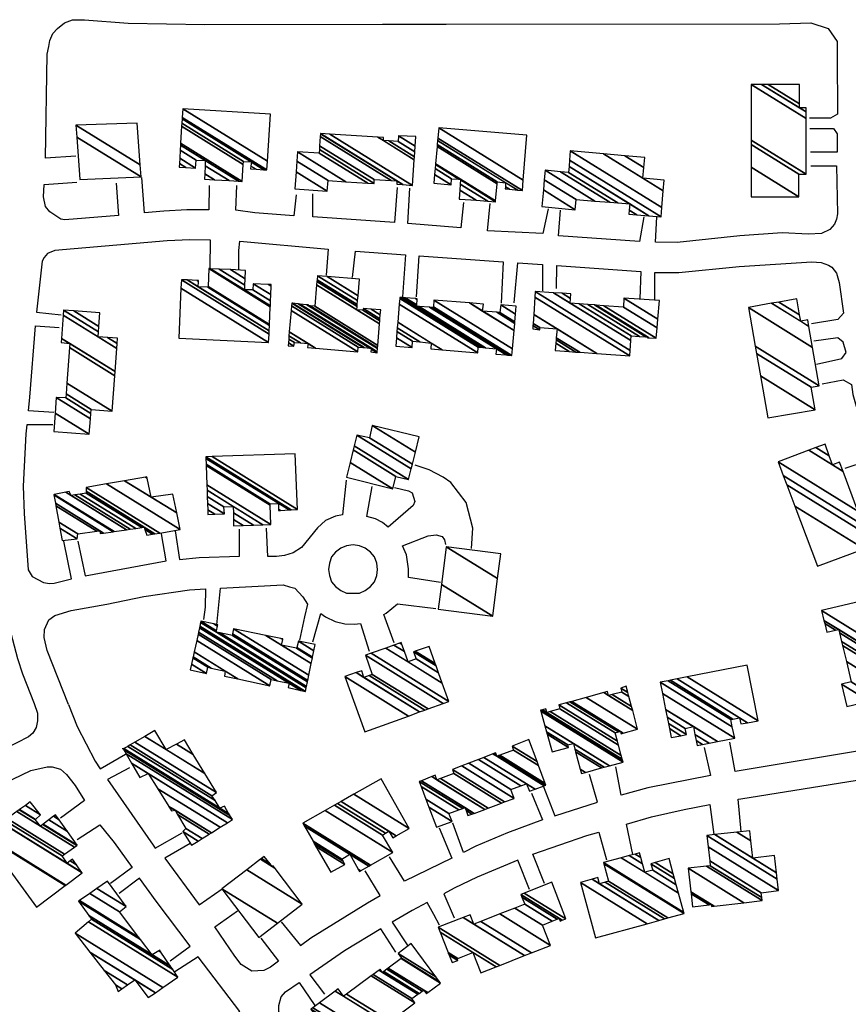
# Model space of a CAD drawing. Extents: x -0.5 to 41.9, y -0.5 to 29.8.
# Tile 31 of 128: x 7.054 to 7.474, y 3.699 to 4.198. Entities that reach past the tile are written whole.
import ezdxf

# ---------------------------------------------------------------- set-up
doc = ezdxf.new("R2010")
doc.units = 0
doc.header["$MEASUREMENT"] = 0
doc.layers.add('11', color=2, linetype='CONTINUOUS')
doc.layers.add('21', color=5, linetype='CONTINUOUS')

msp = doc.modelspace()

# ---------------------------------------------------------------- linework, layer by layer
at = {"layer": '11'}
for p, q in [((7.1172, 3.90558), (7.14033, 3.90894)), ((7.14033, 3.90894), (7.14848, 3.90937)), ((7.14848, 3.90937), (7.14842, 3.90019)), ((7.09852, 3.90163), (7.1172, 3.90558)), ((7.08037, 3.89839), (7.09852, 3.90163)), ((7.14842, 3.90019), (7.14752, 3.8939)), ((7.06914, 3.89367), (7.07206, 3.89592)), ((7.07206, 3.89592), (7.08037, 3.89839)), ((7.0669, 3.88873), (7.06914, 3.89367)), ((7.06667, 3.88469), (7.0669, 3.88873)), ((7.06825, 3.87818), (7.06667, 3.88469)), ((7.07909, 3.85075), (7.06825, 3.87818)), ((7.07909, 3.85075), (7.08352, 3.83955)), ((7.08352, 3.83955), (7.0925, 3.82204)), ((7.09517, 3.81816), (7.10799, 3.82563)), ((7.0925, 3.82204), (7.09517, 3.81816))]:
    msp.add_line(p, q, dxfattribs=at)
for points in [[(7.06901, 4.18441), (7.06959, 4.18741), (7.07116, 4.19101), (7.07341, 4.19348), (7.077, 4.1964), (7.08105, 4.19797), (7.08711, 4.19797), (7.10934, 4.19617), (7.14819, 4.1955), (7.23825, 4.19572), (7.27044, 4.19576)], [(7.27044, 4.19576), (7.43946, 4.19595), (7.45541, 4.1964), (7.46416, 4.19348), (7.46866, 4.18696), (7.4687, 4.18015)], [(7.08284, 4.1288), (7.06735, 4.12768), (7.06825, 4.18045), (7.06901, 4.18441)], [(7.4687, 4.18015), (7.46888, 4.15013), (7.46529, 4.14811), (7.45467, 4.1481)], [(7.45496, 4.14272), (7.46686, 4.14272), (7.46866, 4.14003), (7.46866, 4.13082), (7.45518, 4.13082)], [(7.45541, 4.12386), (7.46843, 4.12386), (7.46888, 4.09961), (7.46843, 4.09691), (7.46731, 4.09422), (7.46506, 4.09152), (7.4608, 4.0895), (7.45428, 4.08928), (7.44081, 4.08995), (7.41947, 4.08838), (7.38759, 4.08501), (7.37658, 4.08523), (7.37725, 4.09803)], [(7.10328, 4.1151), (7.1044, 4.09871), (7.07723, 4.09646), (7.07521, 4.09691), (7.06959, 4.1005), (7.06735, 4.1032), (7.06645, 4.10814), (7.06667, 4.11443), (7.08329, 4.11555)], [(7.15044, 4.11398), (7.15021, 4.10163), (7.13899, 4.10163), (7.12731, 4.10095), (7.11765, 4.10005), (7.1163, 4.11802)], [(7.1944, 4.10925), (7.19333, 4.09848), (7.17357, 4.10005), (7.16391, 4.1014), (7.16436, 4.11398)], [(7.24566, 4.11286), (7.24431, 4.09511), (7.20299, 4.09803), (7.20299, 4.10971)], [(7.27934, 4.10522), (7.27799, 4.09242), (7.25105, 4.09467), (7.25217, 4.11263)], [(7.32224, 4.10208), (7.31954, 4.0895), (7.29147, 4.09085), (7.29282, 4.10477)], [(7.37074, 4.09803), (7.3685, 4.08546), (7.3274, 4.08838), (7.32852, 4.1014)], [(7.15089, 4.07221), (7.15106, 4.08616), (7.14056, 4.08636), (7.1291, 4.08591), (7.07206, 4.08097), (7.06847, 4.07939), (7.06667, 4.07737), (7.06578, 4.07558), (7.06289, 4.04965), (7.07543, 4.0484)], [(7.16548, 4.07109), (7.16548, 4.08097), (7.16593, 4.08568), (7.21062, 4.08164), (7.20973, 4.06839)], [(7.22297, 4.06727), (7.22452, 4.08064), (7.24986, 4.07882), (7.24835, 4.05739)], [(7.25554, 4.05739), (7.25686, 4.07832), (7.29946, 4.07526), (7.29843, 4.05424)], [(7.30494, 4.05447), (7.30679, 4.07473), (7.31929, 4.07384), (7.31932, 4.06053)], [(7.37636, 4.05581), (7.37636, 4.06974), (7.38848, 4.06974), (7.41903, 4.07288), (7.45585, 4.07513), (7.46057, 4.0749), (7.46439, 4.07356), (7.46596, 4.07243), (7.46843, 4.06951), (7.46978, 4.0648), (7.47192, 4.04918), (7.469, 4.04603), (7.45569, 4.04368)], [(7.3265, 4.06165), (7.32663, 4.07331), (7.36926, 4.07025), (7.36872, 4.05649)], [(7.07161, 3.99877), (7.05872, 3.99957), (7.05949, 4.00663), (7.06228, 4.04269), (7.07431, 4.04189)], [(7.45833, 4.02325), (7.47113, 4.02617), (7.47338, 4.02917), (7.4718, 4.03448), (7.4691, 4.03673), (7.45698, 4.03493)], [(7.46109, 4.01327), (7.4718, 4.01539), (7.47596, 4.01293), (7.47674, 4.00798), (7.48572, 3.97654), (7.48393, 3.97407), (7.47258, 3.97035)], [(7.07116, 3.99249), (7.05797, 3.99263), (7.05747, 3.98799), (7.05612, 3.96149), (7.05657, 3.94757), (7.05859, 3.91905), (7.06061, 3.91568), (7.06645, 3.91254), (7.06937, 3.91209), (7.07184, 3.91231), (7.08051, 3.91444), (7.07678, 3.93365)], [(7.28338, 3.92983), (7.28406, 3.94016), (7.28069, 3.95319), (7.27283, 3.96329), (7.26901, 3.96599), (7.26183, 3.9698), (7.25486, 3.97205)], [(7.2198, 3.96445), (7.21792, 3.94685), (7.21444, 3.94622), (7.20928, 3.94398), (7.20523, 3.94038), (7.19715, 3.93028), (7.19288, 3.92758), (7.18862, 3.92624), (7.18457, 3.92579), (7.18008, 3.92585), (7.17941, 3.94016)], [(7.24431, 3.96082), (7.2515, 3.95902), (7.25329, 3.95813), (7.25464, 3.95363), (7.25374, 3.95161), (7.24109, 3.94074), (7.23825, 3.94308), (7.23465, 3.94488), (7.23037, 3.94608), (7.23308, 3.96127)], [(7.13315, 3.93881), (7.13526, 3.92426), (7.14527, 3.92534), (7.16575, 3.92596), (7.16571, 3.93971)], [(7.08374, 3.93365), (7.08748, 3.91598), (7.12866, 3.92354), (7.12618, 3.93724)], [(7.26766, 3.91254), (7.2515, 3.91523), (7.2515, 3.9195), (7.25037, 3.92669), (7.24834, 3.93116), (7.26138, 3.93634), (7.26542, 3.93679), (7.26856, 3.93589), (7.26969, 3.93432), (7.2702, 3.93194)], [(7.23578, 3.91928), (7.23533, 3.92242), (7.2342, 3.92556), (7.23218, 3.92803), (7.22949, 3.93005), (7.22657, 3.93118), (7.22342, 3.93163), (7.22006, 3.93118), (7.21714, 3.93005), (7.21444, 3.92803), (7.21242, 3.92556), (7.2113, 3.92242), (7.21085, 3.91928), (7.2113, 3.91613), (7.21242, 3.91299), (7.21444, 3.91052), (7.21714, 3.9085), (7.22006, 3.90715), (7.22657, 3.90715), (7.22949, 3.9085), (7.23218, 3.91052), (7.2342, 3.91299), (7.23533, 3.91613), (7.23578, 3.91928)], [(7.15426, 3.8912), (7.15619, 3.90977), (7.18794, 3.91142), (7.1911, 3.91034), (7.19388, 3.90968), (7.19793, 3.90535), (7.20028, 3.90157), (7.19872, 3.89525), (7.19625, 3.88334)], [(7.03142, 3.90198), (7.04605, 3.90303), (7.04714, 3.89727), (7.0532, 3.87414), (7.05567, 3.86628), (7.06173, 3.85123), (7.0633, 3.84629), (7.0633, 3.84247), (7.06263, 3.8391), (7.06106, 3.83618), (7.05881, 3.83439), (7.04691, 3.82832), (7.04099, 3.82567), (7.03434, 3.83798)], [(7.24408, 3.882), (7.23891, 3.89635), (7.24004, 3.89704), (7.24588, 3.90176), (7.26529, 3.89936)], [(7.20299, 3.88245), (7.20692, 3.89686), (7.20928, 3.89525), (7.21422, 3.89278), (7.21916, 3.89165), (7.2241, 3.89143), (7.22708, 3.89181), (7.23151, 3.87773)], [(7.50504, 3.86875), (7.51537, 3.87099), (7.51896, 3.86807), (7.5239, 3.84786), (7.5239, 3.84472), (7.52255, 3.8409), (7.52098, 3.83888), (7.51537, 3.83529), (7.50593, 3.83237), (7.49021, 3.829), (7.41698, 3.81686), (7.41431, 3.83169)], [(7.40128, 3.829), (7.40454, 3.81475), (7.37276, 3.80856), (7.3593, 3.8048), (7.35659, 3.81912)], [(7.0139, 3.77869), (7.01008, 3.79464), (7.03276, 3.80429), (7.05994, 3.81732), (7.06825, 3.81912), (7.07072, 3.81912), (7.07498, 3.81799), (7.07813, 3.8153), (7.08239, 3.80968), (7.08719, 3.80206), (7.07498, 3.79307)], [(7.11002, 3.81867), (7.09891, 3.81273), (7.12192, 3.77937), (7.12304, 3.77791), (7.13674, 3.78566)], [(7.31976, 3.80946), (7.32557, 3.79434), (7.34725, 3.80125), (7.34312, 3.8153)], [(7.42015, 3.78633), (7.4185, 3.80268), (7.41992, 3.80295), (7.49673, 3.8153), (7.51402, 3.81732), (7.52053, 3.81732), (7.52323, 3.81642), (7.52862, 3.81058), (7.52974, 3.80766), (7.53154, 3.77982), (7.52906, 3.7778), (7.51761, 3.77824), (7.51582, 3.77824)], [(7.3137, 3.80587), (7.3193, 3.79223), (7.30157, 3.78566), (7.28563, 3.77892), (7.27925, 3.77579), (7.27395, 3.7906)], [(7.36513, 3.77465), (7.36189, 3.79009), (7.37456, 3.79374), (7.39118, 3.79756), (7.40413, 3.79999), (7.40622, 3.78476)], [(7.08347, 3.78237), (7.09497, 3.7897), (7.10216, 3.78071), (7.11128, 3.76804), (7.10036, 3.76005)], [(7.26691, 3.78828), (7.27336, 3.7729), (7.24947, 3.76118), (7.24184, 3.77353)], [(7.32035, 3.76005), (7.31446, 3.77485), (7.34177, 3.78431), (7.34793, 3.78608), (7.35188, 3.77196)], [(7.14078, 3.78027), (7.12792, 3.77287), (7.14523, 3.74914), (7.15695, 3.75736)], [(7.3128, 3.75691), (7.3068, 3.77178), (7.2863, 3.7632), (7.27463, 3.75758), (7.2694, 3.75483), (7.27463, 3.74254)], [(7.18682, 3.74052), (7.19661, 3.72862), (7.20187, 3.73243), (7.23061, 3.75017), (7.23699, 3.75389), (7.22949, 3.76634)], [(7.13068, 3.72075), (7.14072, 3.72822), (7.12349, 3.75107), (7.11513, 3.76268), (7.10478, 3.75495)], [(7.26718, 3.73889), (7.26419, 3.74435), (7.26082, 3.75032), (7.25329, 3.74636), (7.24323, 3.74037), (7.25105, 3.72839)], [(7.17649, 3.73221), (7.18556, 3.72061), (7.18143, 3.71761), (7.17806, 3.71581), (7.172, 3.71559), (7.16661, 3.71896), (7.16346, 3.72322), (7.1532, 3.73809), (7.16481, 3.74613)], [(7.24498, 3.72525), (7.23744, 3.73693), (7.21893, 3.72592), (7.20137, 3.71364), (7.20883, 3.70391)], [(7.15426, 3.6864), (7.16584, 3.69505), (7.14482, 3.72278), (7.13292, 3.71514)], [(7.20928, 3.66057), (7.18817, 3.69021), (7.1857, 3.69493), (7.1857, 3.69807), (7.18682, 3.70256), (7.18906, 3.70503), (7.19596, 3.70985), (7.20389, 3.69807)]]:
    msp.add_lwpolyline(points, dxfattribs=at)

# ---------------------------------------------------------------- meshes
at = {"layer": '21'}
mesh = msp.add_polyface(dxfattribs=at)
corners = [(7.42509, 4.10814), (7.44934, 4.10814), (7.42509, 4.12318), (7.44934, 4.11959), (7.42509, 4.13463), (7.45294, 4.11959), (7.42509, 4.13686), (7.42509, 4.16518), (7.45294, 4.14792), (7.42509, 4.16518), (7.43037, 4.16518), (7.44957, 4.15328), (7.45294, 4.15119), (7.43374, 4.16518), (7.44957, 4.15537), (7.45294, 4.15328), (7.44957, 4.16518)]
mesh.append_faces([[corners[k] for k in face] for face in [(0, 0, 1, 2), (2, 1, 3, 4), (4, 3, 5, 6), (6, 5, 8, 9), (7, 8, 12, 10), (10, 11, 14, 13), (11, 12, 15, 15), (13, 14, 16, 16)]], dxfattribs={"vtx0": -1, "vtx2": -1})
mesh = msp.add_polyface(dxfattribs=at)
corners = [(7.13517, 4.12319), (7.14797, 4.11712), (7.13848, 4.12301), (7.13528, 4.12499), (7.15301, 4.11683), (7.1481, 4.11987), (7.14348, 4.12274), (7.13544, 4.12772), (7.16046, 4.11639), (7.14829, 4.12393), (7.1437, 4.12678), (7.13569, 4.13175), (7.16527, 4.1161), (7.14842, 4.12655), (7.13584, 4.13435), (7.16706, 4.116), (7.1359, 4.13531), (7.17132, 4.12229), (7.16763, 4.12458), (7.13642, 4.14392), (7.17413, 4.12214), (7.17151, 4.12376), (7.16773, 4.1261), (7.13652, 4.14546), (7.17816, 4.12192), (7.17177, 4.12588), (7.13665, 4.14766), (7.17963, 4.12184), (7.1367, 4.14846), (7.13696, 4.15283), (7.17991, 4.1262), (7.13696, 4.15283), (7.18143, 4.15013)]
mesh.append_faces([[corners[k] for k in face] for face in [(0, 0, 2, 3), (3, 2, 6, 7), (1, 1, 4, 5), (7, 6, 10, 11), (5, 4, 8, 9), (11, 10, 13, 14), (9, 8, 12, 13), (14, 12, 15, 16), (16, 15, 18, 19), (19, 18, 22, 23), (17, 17, 20, 21), (23, 22, 25, 26), (21, 20, 24, 25), (26, 24, 27, 28), (28, 27, 30, 31), (29, 30, 32, 32)]], dxfattribs={"vtx0": -1, "vtx2": -1})
mesh = msp.add_polyface(dxfattribs=at)
corners = [(7.08486, 4.1169), (7.08486, 4.1169), (7.08329, 4.13844), (7.11585, 4.11824), (7.08284, 4.14452), (7.1154, 4.12433), (7.11383, 4.14542)]
mesh.append_faces([[corners[k] for k in face] for face in [(0, 1, 3, 2), (2, 3, 5, 4), (4, 5, 6, 6)]], dxfattribs={"vtx0": -1, "vtx2": -1})
mesh = msp.add_polyface(dxfattribs=at)
corners = [(7.19378, 4.11218), (7.21017, 4.11106), (7.1944, 4.12084), (7.21062, 4.11645), (7.19479, 4.12627), (7.21965, 4.11584), (7.19513, 4.13105), (7.23078, 4.11509), (7.20613, 4.13037), (7.23398, 4.11488), (7.20625, 4.13207), (7.23398, 4.1169), (7.20638, 4.13401), (7.24543, 4.11465), (7.24263, 4.11639), (7.2067, 4.13867), (7.24836, 4.11441), (7.24543, 4.11622), (7.2068, 4.14018), (7.20681, 4.14025), (7.24851, 4.1144), (7.20681, 4.14025), (7.21163, 4.13995), (7.25352, 4.11398), (7.23587, 4.13841), (7.23869, 4.13666), (7.25434, 4.12696), (7.23869, 4.13823), (7.2415, 4.13649), (7.25444, 4.12847), (7.24611, 4.13621), (7.2546, 4.13095), (7.24633, 4.13913), (7.25478, 4.13389), (7.25509, 4.13868)]
mesh.append_faces([[corners[k] for k in face] for face in [(0, 0, 1, 2), (2, 1, 3, 4), (4, 3, 5, 6), (6, 5, 7, 8), (8, 7, 9, 10), (10, 9, 11, 12), (12, 11, 14, 15), (15, 14, 17, 18), (13, 13, 16, 17), (18, 16, 20, 21), (19, 20, 23, 22), (22, 23, 26, 24), (24, 25, 27, 27), (25, 26, 29, 28), (28, 29, 31, 30), (30, 31, 33, 32), (32, 33, 34, 34)]], dxfattribs={"vtx0": -1, "vtx2": -1})
mesh = msp.add_polyface(dxfattribs=at)
corners = [(7.2771, 4.10702), (7.27737, 4.107), (7.27711, 4.10716), (7.2643, 4.1151), (7.28565, 4.10639), (7.2774, 4.11151), (7.27305, 4.1142), (7.26467, 4.1194), (7.29166, 4.10595), (7.27761, 4.11466), (7.27328, 4.11735), (7.26495, 4.12251), (7.29551, 4.10567), (7.27774, 4.11669), (7.27697, 4.11716), (7.26512, 4.12451), (7.29555, 4.1061), (7.27777, 4.11712), (7.26516, 4.12494), (7.30045, 4.11218), (7.29632, 4.11474), (7.26592, 4.13359), (7.30255, 4.11197), (7.30053, 4.11322), (7.29641, 4.11577), (7.26601, 4.13462), (7.3068, 4.11153), (7.30068, 4.11533), (7.2662, 4.1367), (7.30921, 4.11128), (7.2663, 4.13789), (7.26677, 4.14317), (7.30963, 4.11659), (7.26677, 4.14317), (7.31146, 4.13935)]
mesh.append_faces([[corners[k] for k in face] for face in [(0, 0, 1, 2), (3, 3, 6, 7), (2, 1, 4, 5), (7, 6, 10, 11), (5, 4, 8, 9), (11, 10, 14, 15), (9, 8, 12, 13), (15, 14, 17, 18), (13, 12, 16, 17), (18, 16, 20, 21), (21, 20, 24, 25), (19, 19, 22, 23), (25, 24, 27, 28), (23, 22, 26, 27), (28, 26, 29, 30), (30, 29, 32, 33), (31, 32, 34, 34)]], dxfattribs={"vtx0": -1, "vtx2": -1})
mesh = msp.add_polyface(dxfattribs=at)
corners = [(7.31909, 4.1032), (7.33593, 4.10163), (7.31981, 4.11162), (7.33638, 4.10679), (7.32025, 4.11679), (7.32066, 4.12161), (7.34583, 4.10601), (7.32066, 4.12161), (7.32843, 4.12088), (7.36311, 4.09938), (7.35343, 4.10538), (7.33257, 4.12049), (7.36715, 4.09905), (7.36329, 4.10144), (7.35747, 4.10505), (7.33282, 4.1236), (7.37323, 4.09855), (7.36356, 4.10455), (7.33308, 4.12681), (7.3795, 4.09803), (7.33346, 4.13149), (7.37989, 4.10271), (7.35025, 4.13), (7.37029, 4.11757), (7.38061, 4.11118), (7.36115, 4.12902), (7.37076, 4.12307), (7.38107, 4.11667), (7.37119, 4.12813)]
mesh.append_faces([[corners[k] for k in face] for face in [(0, 0, 1, 2), (2, 1, 3, 4), (4, 3, 6, 7), (5, 6, 10, 8), (8, 10, 14, 11), (9, 9, 12, 13), (11, 14, 17, 15), (13, 12, 16, 17), (15, 16, 19, 18), (18, 19, 21, 20), (20, 21, 24, 22), (22, 23, 26, 25), (23, 24, 27, 27), (25, 26, 28, 28)]], dxfattribs={"vtx0": -1, "vtx2": -1})
mesh = msp.add_polyface(dxfattribs=at)
corners = [(7.13494, 4.0365), (7.18053, 4.03426), (7.13609, 4.06181), (7.18073, 4.03859), (7.13629, 4.06614), (7.18081, 4.04024), (7.13928, 4.06599), (7.14482, 4.06255), (7.18093, 4.043), (7.14427, 4.06574), (7.14502, 4.06527), (7.14976, 4.06233), (7.18095, 4.04344), (7.14505, 4.0657), (7.14979, 4.06276), (7.18136, 4.05245), (7.15021, 4.07176), (7.18139, 4.05293), (7.15109, 4.07172), (7.1684, 4.06098), (7.1815, 4.05537), (7.15547, 4.07151), (7.16851, 4.06342), (7.17245, 4.06098), (7.17267, 4.06412), (7.18164, 4.05856), (7.16121, 4.07123), (7.16866, 4.06661), (7.17267, 4.06412), (7.18032, 4.06375), (7.18184, 4.06281), (7.16885, 4.07086), (7.18188, 4.06367)]
mesh.append_faces([[corners[k] for k in face] for face in [(0, 0, 1, 2), (2, 1, 3, 4), (4, 3, 5, 6), (6, 7, 10, 9), (7, 5, 8, 11), (9, 10, 13, 13), (11, 8, 12, 14), (14, 12, 15, 16), (16, 15, 17, 18), (18, 19, 22, 21), (19, 17, 20, 23), (21, 22, 27, 26), (23, 20, 25, 28), (26, 27, 31, 31), (24, 25, 30, 29), (29, 30, 32, 32)]], dxfattribs={"vtx0": -1, "vtx2": -1})
mesh = msp.add_polyface(dxfattribs=at)
corners = [(7.19041, 4.03268), (7.19333, 4.03246), (7.19054, 4.03419), (7.19356, 4.03426), (7.19069, 4.03603), (7.20029, 4.03179), (7.19663, 4.03406), (7.19083, 4.03765), (7.20436, 4.03143), (7.20052, 4.03381), (7.191, 4.03971), (7.22567, 4.02954), (7.1919, 4.05048), (7.22589, 4.03201), (7.1921, 4.05296), (7.19221, 4.05424), (7.22848, 4.03175), (7.19221, 4.05424), (7.19264, 4.0542), (7.23241, 4.02954), (7.22891, 4.03171), (7.19555, 4.05389), (7.23555, 4.02909), (7.23258, 4.03093), (7.23179, 4.03142), (7.1964, 4.0538), (7.23558, 4.0295), (7.23263, 4.03134), (7.19987, 4.05344), (7.20074, 4.05289), (7.23573, 4.03121), (7.20074, 4.05334), (7.20156, 4.05284), (7.23576, 4.03163), (7.20389, 4.05267), (7.23586, 4.03285), (7.20483, 4.06352), (7.22522, 4.05087), (7.23676, 4.04372), (7.20497, 4.06515), (7.22536, 4.05251), (7.22836, 4.05065), (7.23689, 4.04536), (7.20506, 4.06614), (7.22545, 4.05349), (7.22859, 4.05155), (7.23697, 4.04635), (7.20523, 4.06817), (7.22562, 4.05552), (7.23253, 4.05124), (7.23714, 4.04838), (7.21012, 4.06775), (7.22584, 4.05801), (7.23735, 4.05087), (7.22657, 4.06637)]
mesh.append_faces([[corners[k] for k in face] for face in [(0, 0, 1, 2), (2, 1, 3, 4), (4, 3, 6, 7), (7, 6, 9, 10), (5, 5, 8, 9), (10, 8, 11, 12), (12, 11, 13, 14), (14, 13, 16, 17), (15, 16, 20, 18), (18, 20, 24, 21), (19, 19, 22, 23), (21, 24, 27, 25), (23, 22, 26, 27), (25, 26, 30, 28), (28, 29, 31, 31), (29, 30, 33, 32), (32, 33, 35, 34), (34, 35, 38, 36), (36, 37, 40, 39), (37, 38, 42, 41), (39, 40, 44, 43), (41, 42, 46, 45), (43, 44, 48, 47), (45, 46, 50, 49), (47, 48, 52, 51), (49, 50, 53, 53), (51, 52, 54, 54)]], dxfattribs={"vtx0": -1, "vtx2": -1})
mesh = msp.add_polyface(dxfattribs=at)
corners = [(7.32583, 4.03021), (7.32583, 4.03021), (7.32613, 4.03393), (7.31438, 4.04122), (7.33294, 4.0297), (7.32627, 4.03562), (7.31797, 4.04077), (7.3145, 4.04292), (7.33619, 4.02947), (7.32636, 4.03669), (7.31797, 4.04189), (7.31457, 4.044), (7.33823, 4.02933), (7.32673, 4.04122), (7.3149, 4.04855), (7.3469, 4.02871), (7.31552, 4.0573), (7.36356, 4.02752), (7.31572, 4.06008), (7.36374, 4.03031), (7.32498, 4.0595), (7.33346, 4.05424), (7.36407, 4.03526), (7.32939, 4.05923), (7.33358, 4.05663), (7.33797, 4.0539), (7.36423, 4.03762), (7.33369, 4.05896), (7.34237, 4.05357), (7.36847, 4.03739), (7.34578, 4.05332), (7.37254, 4.03673), (7.37175, 4.03722), (7.3466, 4.05326), (7.37333, 4.03669), (7.37254, 4.03717), (7.35047, 4.05297), (7.37703, 4.0365), (7.36041, 4.05222), (7.37745, 4.04165), (7.36064, 4.05671), (7.37782, 4.04606), (7.3786, 4.05559)]
mesh.append_faces([[corners[k] for k in face] for face in [(0, 1, 4, 2), (3, 3, 6, 7), (2, 4, 8, 5), (7, 6, 10, 11), (5, 8, 12, 9), (11, 10, 13, 14), (9, 12, 15, 13), (14, 15, 17, 16), (16, 17, 19, 18), (18, 19, 22, 20), (20, 21, 24, 23), (21, 22, 26, 25), (23, 24, 27, 27), (25, 26, 29, 28), (28, 29, 32, 30), (30, 32, 35, 33), (31, 31, 34, 35), (33, 34, 37, 36), (36, 37, 39, 38), (38, 39, 41, 40), (40, 41, 42, 42)]], dxfattribs={"vtx0": -1, "vtx2": -1})
mesh = msp.add_polyface(dxfattribs=at)
corners = [(7.24498, 4.03246), (7.25329, 4.03179), (7.24533, 4.03672), (7.25352, 4.03493), (7.24559, 4.03985), (7.26272, 4.03111), (7.25712, 4.03459), (7.24573, 4.04165), (7.26844, 4.03063), (7.26295, 4.03403), (7.24597, 4.04456), (7.28653, 4.02909), (7.24673, 4.05377), (7.28675, 4.03201), (7.24696, 4.05668), (7.247, 4.05716), (7.28772, 4.03191), (7.247, 4.05716), (7.24848, 4.05705), (7.25554, 4.05267), (7.28925, 4.03177), (7.24971, 4.05695), (7.25558, 4.05332), (7.25677, 4.05257), (7.29574, 4.02842), (7.29054, 4.03164), (7.25493, 4.05655), (7.25574, 4.05605), (7.26201, 4.05216), (7.30102, 4.02798), (7.29596, 4.03111), (7.25576, 4.05649), (7.26285, 4.05209), (7.30186, 4.02791), (7.26407, 4.052), (7.30309, 4.0278), (7.26409, 4.05237), (7.30382, 4.02774), (7.2643, 4.05581), (7.30412, 4.03112), (7.28227, 4.05437), (7.289, 4.0502), (7.30495, 4.04031), (7.28945, 4.05379), (7.29613, 4.04965), (7.30528, 4.04398), (7.29776, 4.04953), (7.30536, 4.04481), (7.29821, 4.05334), (7.30571, 4.04869), (7.30607, 4.05267)]
mesh.append_faces([[corners[k] for k in face] for face in [(0, 0, 1, 2), (2, 1, 3, 4), (4, 3, 6, 7), (7, 6, 9, 10), (5, 5, 8, 9), (10, 8, 11, 12), (12, 11, 13, 14), (14, 13, 16, 17), (15, 16, 20, 18), (18, 19, 22, 21), (19, 20, 25, 23), (21, 22, 27, 26), (23, 25, 30, 28), (24, 24, 29, 30), (26, 27, 31, 31), (28, 29, 33, 32), (32, 33, 35, 34), (34, 35, 37, 36), (36, 37, 39, 38), (38, 39, 42, 40), (40, 41, 43, 43), (41, 42, 45, 44), (44, 45, 47, 46), (46, 47, 49, 48), (48, 49, 50, 50)]], dxfattribs={"vtx0": -1, "vtx2": -1})
mesh = msp.add_polyface(dxfattribs=at)
corners = [(7.43362, 3.99608), (7.45765, 4.00012), (7.42986, 4.01735), (7.45563, 4.01157), (7.42784, 4.0288), (7.45967, 4.01225), (7.42721, 4.03238), (7.42374, 4.052), (7.45625, 4.03184), (7.42374, 4.052), (7.43552, 4.05416), (7.45024, 4.04503), (7.4544, 4.04246), (7.43914, 4.05482), (7.44967, 4.04829), (7.45383, 4.04571), (7.44822, 4.05649)]
mesh.append_faces([[corners[k] for k in face] for face in [(0, 0, 1, 2), (2, 1, 3, 4), (4, 3, 5, 6), (6, 5, 8, 9), (7, 8, 12, 10), (10, 11, 14, 13), (11, 12, 15, 15), (13, 14, 16, 16)]], dxfattribs={"vtx0": -1, "vtx2": -1})
mesh = msp.add_polyface(dxfattribs=at)
corners = [(7.07161, 3.98912), (7.08958, 3.98777), (7.07223, 3.99853), (7.09014, 3.99562), (7.07274, 4.00641), (7.09033, 3.99834), (7.07768, 4.00618), (7.09048, 4.00035), (7.07782, 4.00819), (7.10126, 3.99945), (7.07823, 4.01372), (7.10257, 4.01743), (7.07954, 4.03171), (7.07543, 4.03426), (7.10272, 4.01953), (7.0797, 4.03381), (7.07558, 4.03636), (7.09407, 4.03717), (7.10357, 4.03128), (7.07638, 4.04814), (7.07655, 4.05065), (7.09426, 4.03967), (7.09881, 4.03685), (7.10375, 4.03378), (7.07655, 4.05065), (7.08175, 4.05027), (7.09446, 4.04239), (7.10395, 4.0365), (7.09497, 4.0493)]
mesh.append_faces([[corners[k] for k in face] for face in [(0, 0, 1, 2), (2, 1, 3, 4), (4, 3, 5, 6), (6, 5, 7, 8), (8, 7, 9, 10), (10, 9, 11, 12), (13, 13, 15, 16), (12, 11, 14, 15), (16, 14, 18, 19), (19, 17, 21, 24), (17, 18, 23, 22), (20, 21, 26, 25), (22, 23, 27, 27), (25, 26, 28, 28)]], dxfattribs={"vtx0": -1, "vtx2": -1})
mesh = msp.add_polyface(dxfattribs=at)
corners = [(7.22006, 3.96599), (7.24341, 3.96015), (7.22187, 3.9735), (7.24498, 3.96644), (7.2234, 3.97981), (7.2515, 3.96486), (7.22392, 3.98196), (7.25283, 3.9702), (7.22522, 3.98732), (7.25341, 3.97253), (7.23173, 3.98597), (7.23308, 3.99226), (7.25495, 3.9787), (7.23308, 3.99226), (7.25688, 3.98642)]
mesh.append_faces([[corners[k] for k in face] for face in [(0, 0, 1, 2), (2, 1, 3, 4), (4, 3, 5, 6), (6, 5, 7, 8), (8, 7, 9, 10), (10, 9, 12, 13), (11, 12, 14, 14)]], dxfattribs={"vtx0": -1, "vtx2": -1})
mesh = msp.add_polyface(dxfattribs=at)
corners = [(7.45877, 3.92085), (7.48235, 3.92961), (7.44727, 3.95136), (7.47831, 3.94038), (7.4432, 3.96216), (7.48191, 3.94173), (7.44144, 3.96682), (7.43879, 3.97385), (7.47929, 3.94873), (7.43879, 3.97385), (7.45438, 3.97973), (7.46641, 3.97227), (7.47174, 3.96897), (7.45797, 3.98108), (7.46474, 3.97688), (7.47, 3.97362), (7.46259, 3.98283)]
mesh.append_faces([[corners[k] for k in face] for face in [(0, 0, 1, 2), (2, 1, 3, 4), (4, 3, 5, 6), (6, 5, 8, 9), (7, 8, 12, 10), (10, 11, 14, 13), (11, 12, 15, 15), (13, 14, 16, 16)]], dxfattribs={"vtx0": -1, "vtx2": -1})
mesh = msp.add_polyface(dxfattribs=at)
corners = [(7.14976, 3.94712), (7.16279, 3.94128), (7.15322, 3.94722), (7.14968, 3.94941), (7.16758, 3.94145), (7.16272, 3.94447), (7.15807, 3.94735), (7.14955, 3.95263), (7.17284, 3.94164), (7.16264, 3.94797), (7.15785, 3.95094), (7.14942, 3.95617), (7.17765, 3.94181), (7.16257, 3.95116), (7.14929, 3.95939), (7.18165, 3.94196), (7.14919, 3.96209), (7.18547, 3.94914), (7.18124, 3.95177), (7.14881, 3.97187), (7.18656, 3.94919), (7.18547, 3.94987), (7.1812, 3.95251), (7.14878, 3.97261), (7.19086, 3.94939), (7.18547, 3.95274), (7.14867, 3.97555), (7.19198, 3.94945), (7.14864, 3.97632), (7.19513, 3.94959), (7.15185, 3.97643), (7.19401, 3.97789), (7.19401, 3.97789)]
mesh.append_faces([[corners[k] for k in face] for face in [(0, 0, 2, 3), (3, 2, 6, 7), (1, 1, 4, 5), (7, 6, 10, 11), (5, 4, 8, 9), (11, 10, 13, 14), (9, 8, 12, 13), (14, 12, 15, 16), (16, 15, 18, 19), (19, 18, 22, 23), (17, 17, 20, 21), (23, 22, 25, 26), (21, 20, 24, 25), (26, 24, 27, 28), (28, 27, 29, 30), (30, 29, 32, 31)]], dxfattribs={"vtx0": -1, "vtx2": -1})
mesh = msp.add_polyface(dxfattribs=at)
corners = [(7.07588, 3.93387), (7.08352, 3.93477), (7.07471, 3.94023), (7.08374, 3.93724), (7.07416, 3.94318), (7.09519, 3.93747), (7.09338, 3.93859), (7.07264, 3.95145), (7.09678, 3.93769), (7.09497, 3.93881), (7.07239, 3.95281), (7.10165, 3.93838), (7.07161, 3.957), (7.07184, 3.95723), (7.10213, 3.93845), (7.07184, 3.95723), (7.0777, 3.95843), (7.08037, 3.95678), (7.10849, 3.93935), (7.07947, 3.9588), (7.08228, 3.95706), (7.11041, 3.93962), (7.08506, 3.95747), (7.11877, 3.93657), (7.11321, 3.94001), (7.08801, 3.9579), (7.12162, 3.93706), (7.11782, 3.93941), (7.11618, 3.94043), (7.08801, 3.95885), (7.12282, 3.93727), (7.11743, 3.94061), (7.08801, 3.96082), (7.1253, 3.9377), (7.0983, 3.96262), (7.13562, 3.93949), (7.10753, 3.96424), (7.12102, 3.95588), (7.13394, 3.94787), (7.11809, 3.96609), (7.11891, 3.96558), (7.13202, 3.95745), (7.11877, 3.96621)]
mesh.append_faces([[corners[k] for k in face] for face in [(0, 0, 1, 2), (2, 1, 3, 4), (4, 3, 6, 7), (7, 6, 9, 10), (5, 5, 8, 9), (10, 8, 11, 12), (12, 11, 14, 15), (13, 14, 18, 16), (16, 17, 19, 19), (17, 18, 21, 20), (20, 21, 24, 22), (22, 24, 28, 25), (23, 23, 26, 27), (25, 28, 31, 29), (27, 26, 30, 31), (29, 30, 33, 32), (32, 33, 35, 34), (34, 35, 38, 36), (36, 37, 40, 39), (37, 38, 41, 41), (39, 40, 42, 42)]], dxfattribs={"vtx0": -1, "vtx2": -1})
mesh = msp.add_polyface(dxfattribs=at)
corners = [(7.26654, 3.89906), (7.29416, 3.89547), (7.26814, 3.9116), (7.29661, 3.91459), (7.27058, 3.93073), (7.29821, 3.92714), (7.29821, 3.92714)]
mesh.append_faces([[corners[k] for k in face] for face in [(0, 0, 1, 2), (2, 1, 3, 4), (4, 3, 6, 5)]], dxfattribs={"vtx0": -1, "vtx2": -1})
mesh = msp.add_polyface(dxfattribs=at)
corners = [(7.4736, 3.84966), (7.4736, 3.84966), (7.4709, 3.86111), (7.48501, 3.85237), (7.47584, 3.86223), (7.48989, 3.85352), (7.47341, 3.87249), (7.5001, 3.85595), (7.47147, 3.88067), (7.4983, 3.86403), (7.47097, 3.88275), (7.46349, 3.88739), (7.50034, 3.86454), (7.46995, 3.88708), (7.46788, 3.88836), (7.46242, 3.89174), (7.50459, 3.8656), (7.46955, 3.88873), (7.46202, 3.89341), (7.50419, 3.86726), (7.4608, 3.89839), (7.50301, 3.87222), (7.48027, 3.90305), (7.48887, 3.89772), (7.49833, 3.89185), (7.48707, 3.90468), (7.4957, 3.89933), (7.49669, 3.89871), (7.4965, 3.89951)]
mesh.append_faces([[corners[k] for k in face] for face in [(0, 1, 3, 2), (2, 3, 5, 4), (4, 5, 7, 6), (6, 7, 9, 8), (8, 9, 12, 10), (11, 11, 14, 15), (10, 12, 16, 13), (15, 14, 17, 18), (13, 16, 19, 17), (18, 19, 21, 20), (20, 21, 24, 22), (22, 23, 25, 25), (23, 24, 27, 26), (26, 27, 28, 28)]], dxfattribs={"vtx0": -1, "vtx2": -1})
mesh = msp.add_polyface(dxfattribs=at)
corners = [(7.14078, 3.8683), (7.14909, 3.8665), (7.14143, 3.87125), (7.14976, 3.86964), (7.14211, 3.87439), (7.15807, 3.86515), (7.15146, 3.86925), (7.14224, 3.87497), (7.16484, 3.86371), (7.15852, 3.86762), (7.14277, 3.87739), (7.1812, 3.86021), (7.14404, 3.88325), (7.18188, 3.86336), (7.14473, 3.88639), (7.19041, 3.85931), (7.18485, 3.86276), (7.14497, 3.88749), (7.1969, 3.85782), (7.19086, 3.86156), (7.14545, 3.88971), (7.19917, 3.85729), (7.14562, 3.89049), (7.19956, 3.85916), (7.14603, 3.89235), (7.15403, 3.88739), (7.19969, 3.85982), (7.14617, 3.893), (7.15415, 3.88805), (7.15577, 3.88705), (7.20019, 3.86221), (7.15276, 3.89161), (7.15458, 3.89049), (7.16212, 3.88581), (7.20034, 3.86291), (7.15471, 3.8912), (7.16226, 3.88652), (7.20089, 3.86556), (7.16279, 3.88918), (7.20212, 3.87152), (7.17909, 3.88581), (7.18704, 3.88087), (7.20271, 3.87433), (7.18675, 3.88422), (7.18764, 3.88366), (7.19468, 3.8793), (7.20278, 3.87468), (7.18772, 3.88402), (7.19477, 3.87965), (7.19558, 3.88289), (7.20347, 3.878), (7.19558, 3.88289), (7.20411, 3.8811)]
mesh.append_faces([[corners[k] for k in face] for face in [(0, 0, 1, 2), (2, 1, 3, 4), (4, 3, 6, 7), (7, 6, 9, 10), (5, 5, 8, 9), (10, 8, 11, 12), (12, 11, 13, 14), (14, 13, 16, 17), (17, 16, 19, 20), (15, 15, 18, 19), (20, 18, 21, 22), (22, 21, 23, 24), (24, 25, 28, 27), (25, 23, 26, 29), (27, 28, 32, 31), (29, 26, 30, 33), (31, 32, 35, 35), (33, 30, 34, 36), (36, 34, 37, 38), (38, 37, 39, 40), (40, 41, 44, 43), (41, 39, 42, 45), (43, 44, 47, 47), (45, 42, 46, 48), (48, 46, 50, 51), (49, 50, 52, 52)]], dxfattribs={"vtx0": -1, "vtx2": -1})
mesh = msp.add_polyface(dxfattribs=at)
corners = [(7.22926, 3.83686), (7.25144, 3.84491), (7.21916, 3.86493), (7.25707, 3.84696), (7.22491, 3.8669), (7.22881, 3.86448), (7.25979, 3.84794), (7.22769, 3.86785), (7.23152, 3.86548), (7.26136, 3.84852), (7.23308, 3.86605), (7.26906, 3.85131), (7.22971, 3.87571), (7.27193, 3.85235), (7.23258, 3.87675), (7.26857, 3.86161), (7.23989, 3.8794), (7.25127, 3.87234), (7.26666, 3.86688), (7.24404, 3.8809), (7.24936, 3.87761), (7.25531, 3.87391), (7.26537, 3.87043), (7.24685, 3.88192), (7.24806, 3.88117), (7.25397, 3.8775), (7.26499, 3.87149), (7.24768, 3.88222), (7.25481, 3.8778), (7.26183, 3.8802), (7.26183, 3.8802)]
mesh.append_faces([[corners[k] for k in face] for face in [(0, 0, 1, 2), (2, 1, 3, 4), (4, 5, 7, 7), (5, 3, 6, 8), (8, 6, 9, 10), (10, 9, 11, 12), (12, 11, 13, 14), (14, 13, 15, 16), (16, 17, 20, 19), (17, 15, 18, 21), (19, 20, 24, 23), (21, 18, 22, 25), (23, 24, 27, 27), (25, 22, 26, 28), (28, 26, 30, 29)]], dxfattribs={"vtx0": -1, "vtx2": -1})
mesh = msp.add_polyface(dxfattribs=at)
corners = [(7.38467, 3.83394), (7.39769, 3.8299), (7.38955, 3.83494), (7.38374, 3.83854), (7.40046, 3.83045), (7.39721, 3.83246), (7.3923, 3.83551), (7.38323, 3.84114), (7.40379, 3.83112), (7.39664, 3.83555), (7.39163, 3.83865), (7.3826, 3.84425), (7.40811, 3.83198), (7.39589, 3.83955), (7.38179, 3.84829), (7.41678, 3.83371), (7.38017, 3.85641), (7.37905, 3.86201), (7.41557, 3.83937), (7.37905, 3.86201), (7.38305, 3.86281), (7.41476, 3.84315), (7.38422, 3.86304), (7.41992, 3.8409), (7.41593, 3.84338), (7.38755, 3.8637), (7.42333, 3.84151), (7.41925, 3.84404), (7.39277, 3.86474), (7.42868, 3.84247), (7.42307, 3.87077)]
mesh.append_faces([[corners[k] for k in face] for face in [(0, 0, 2, 3), (3, 2, 6, 7), (1, 1, 4, 5), (7, 6, 10, 11), (5, 4, 8, 9), (11, 10, 13, 14), (9, 8, 12, 13), (14, 12, 15, 16), (16, 15, 18, 19), (17, 18, 21, 20), (20, 21, 24, 22), (22, 24, 27, 25), (23, 23, 26, 27), (25, 26, 29, 28), (28, 29, 30, 30)]], dxfattribs={"vtx0": -1, "vtx2": -1})
mesh = msp.add_polyface(dxfattribs=at)
corners = [(7.33908, 3.81575), (7.33908, 3.81575), (7.3385, 3.81792), (7.32426, 3.82675), (7.3411, 3.81631), (7.33616, 3.82677), (7.33257, 3.829), (7.32179, 3.83568), (7.34935, 3.81859), (7.33582, 3.82805), (7.33212, 3.83035), (7.32143, 3.83697), (7.35054, 3.81892), (7.33504, 3.83102), (7.3206, 3.83997), (7.35331, 3.81969), (7.31854, 3.84741), (7.36019, 3.82159), (7.31842, 3.84786), (7.36006, 3.82204), (7.31937, 3.8481), (7.32156, 3.84674), (7.35979, 3.82304), (7.32111, 3.84854), (7.32326, 3.84721), (7.35929, 3.82486), (7.32807, 3.84854), (7.35788, 3.83006), (7.32762, 3.85056), (7.35731, 3.83215), (7.33158, 3.85164), (7.35615, 3.83641), (7.33326, 3.85209), (7.35929, 3.83596), (7.35787, 3.83684), (7.33421, 3.85235), (7.36024, 3.83622), (7.35884, 3.83708), (7.34155, 3.85435), (7.3676, 3.83821), (7.35038, 3.85676), (7.35278, 3.85527), (7.36507, 3.84765), (7.35233, 3.85729), (7.35474, 3.8558), (7.36451, 3.84974), (7.35951, 3.85707), (7.36315, 3.85482), (7.35906, 3.85909), (7.36259, 3.85691), (7.36176, 3.85999)]
mesh.append_faces([[corners[k] for k in face] for face in [(0, 1, 4, 2), (3, 3, 6, 7), (2, 4, 8, 5), (7, 6, 10, 11), (5, 8, 12, 9), (11, 10, 13, 14), (9, 12, 15, 13), (14, 15, 17, 16), (16, 17, 19, 18), (18, 19, 22, 20), (20, 21, 23, 23), (21, 22, 25, 24), (24, 25, 27, 26), (26, 27, 29, 28), (28, 29, 31, 30), (30, 31, 34, 32), (32, 34, 37, 35), (33, 33, 36, 37), (35, 36, 39, 38), (38, 39, 42, 40), (40, 41, 43, 43), (41, 42, 45, 44), (44, 45, 47, 46), (46, 47, 49, 48), (48, 49, 50, 50)]], dxfattribs={"vtx0": -1, "vtx2": -1})
mesh = msp.add_polyface(dxfattribs=at)
corners = [(7.14146, 3.77937), (7.1448, 3.78147), (7.13696, 3.78633), (7.14683, 3.78276), (7.13854, 3.7879), (7.15045, 3.78504), (7.13438, 3.79501), (7.13135, 3.79688), (7.15152, 3.78571), (7.13315, 3.79711), (7.12996, 3.79908), (7.15591, 3.78848), (7.12428, 3.80808), (7.11518, 3.81373), (7.15964, 3.79083), (7.11945, 3.81575), (7.111, 3.82098), (7.16212, 3.79239), (7.10823, 3.8258), (7.10665, 3.8281), (7.16086, 3.79449), (7.10705, 3.82785), (7.10665, 3.8281), (7.10702, 3.82832), (7.16043, 3.7952), (7.10665, 3.82855), (7.10717, 3.8284), (7.15583, 3.79823), (7.16026, 3.79548), (7.10907, 3.82951), (7.15338, 3.80204), (7.15807, 3.79913), (7.11031, 3.83024), (7.15179, 3.80452), (7.11277, 3.83167), (7.15403, 3.80609), (7.1178, 3.83461), (7.12866, 3.82787), (7.14817, 3.81577), (7.12282, 3.83753), (7.13387, 3.83068), (7.14233, 3.82543), (7.13786, 3.83282)]
mesh.append_faces([[corners[k] for k in face] for face in [(0, 0, 1, 2), (2, 1, 3, 4), (4, 3, 5, 6), (7, 7, 9, 10), (6, 5, 8, 9), (10, 8, 11, 12), (13, 13, 15, 16), (12, 11, 14, 15), (16, 14, 17, 18), (18, 17, 20, 21), (19, 22, 25, 25), (21, 20, 24, 23), (23, 24, 28, 26), (26, 27, 30, 29), (27, 28, 31, 31), (29, 30, 33, 32), (32, 33, 35, 34), (34, 35, 38, 36), (36, 37, 39, 39), (37, 38, 41, 40), (40, 41, 42, 42)]], dxfattribs={"vtx0": -1, "vtx2": -1})
mesh = msp.add_polyface(dxfattribs=at)
corners = [(7.26564, 3.78857), (7.2735, 3.79149), (7.26179, 3.79876), (7.27193, 3.79554), (7.26027, 3.80277), (7.28159, 3.79441), (7.27689, 3.79733), (7.25786, 3.80912), (7.25688, 3.81171), (7.28357, 3.79516), (7.28058, 3.79702), (7.2789, 3.79805), (7.25688, 3.81171), (7.25797, 3.81213), (7.28467, 3.79557), (7.28002, 3.79846), (7.2633, 3.8142), (7.26587, 3.8126), (7.29007, 3.7976), (7.26497, 3.81485), (7.26758, 3.81323), (7.29177, 3.79823), (7.2744, 3.81575), (7.29855, 3.80077), (7.27373, 3.81777), (7.30016, 3.80138), (7.27845, 3.8196), (7.30494, 3.80317), (7.28194, 3.82095), (7.30337, 3.80766), (7.28685, 3.82286), (7.3128, 3.80677), (7.30836, 3.80952), (7.28967, 3.82395), (7.31565, 3.80784), (7.31123, 3.81058), (7.29423, 3.82572), (7.29618, 3.82451), (7.32025, 3.80958), (7.29508, 3.82605), (7.29593, 3.82552), (7.29705, 3.82483), (7.32111, 3.80991), (7.29574, 3.8263), (7.29772, 3.82507), (7.32079, 3.81077), (7.30472, 3.82765), (7.31736, 3.81981), (7.30404, 3.82967), (7.31657, 3.82191), (7.31235, 3.83304)]
mesh.append_faces([[corners[k] for k in face] for face in [(0, 0, 1, 2), (2, 1, 3, 4), (4, 3, 6, 7), (7, 6, 11, 12), (5, 5, 9, 10), (8, 11, 15, 13), (10, 9, 14, 15), (13, 14, 18, 16), (16, 17, 19, 19), (17, 18, 21, 20), (20, 21, 23, 22), (22, 23, 25, 24), (24, 25, 27, 26), (26, 27, 29, 28), (28, 29, 32, 30), (30, 32, 35, 33), (31, 31, 34, 35), (33, 34, 38, 36), (36, 37, 40, 39), (37, 38, 42, 41), (39, 40, 43, 43), (41, 42, 45, 44), (44, 45, 47, 46), (46, 47, 49, 48), (48, 49, 50, 50)]], dxfattribs={"vtx0": -1, "vtx2": -1})
mesh = msp.add_polyface(dxfattribs=at)
corners = [(7.21197, 3.76567), (7.21916, 3.76971), (7.20453, 3.77878), (7.22657, 3.76612), (7.21824, 3.77128), (7.20365, 3.78033), (7.22717, 3.76646), (7.22594, 3.76722), (7.21759, 3.77241), (7.20302, 3.78143), (7.23134, 3.76885), (7.22163, 3.77488), (7.19866, 3.78911), (7.19782, 3.7906), (7.23215, 3.76932), (7.19782, 3.7906), (7.20917, 3.79701), (7.24341, 3.77577), (7.21386, 3.79965), (7.23825, 3.78453), (7.21542, 3.80054), (7.24341, 3.78319), (7.23971, 3.78548), (7.21721, 3.80155), (7.24519, 3.7842), (7.24139, 3.78655), (7.22375, 3.80524), (7.25172, 3.7879), (7.23757, 3.81305)]
mesh.append_faces([[corners[k] for k in face] for face in [(0, 0, 1, 2), (2, 1, 4, 5), (5, 4, 8, 9), (3, 3, 6, 7), (9, 8, 11, 12), (7, 6, 10, 11), (12, 10, 14, 15), (13, 14, 17, 16), (16, 17, 19, 18), (18, 19, 22, 20), (20, 22, 25, 23), (21, 21, 24, 25), (23, 24, 27, 26), (26, 27, 28, 28)]], dxfattribs={"vtx0": -1, "vtx2": -1})
mesh = msp.add_polyface(dxfattribs=at)
corners = [(7.06286, 3.74793), (7.0774, 3.75894), (7.03613, 3.78453), (7.03636, 3.78476), (7.07767, 3.75914), (7.03636, 3.78476), (7.04496, 3.79088), (7.08599, 3.76544), (7.04512, 3.79099), (7.07835, 3.77038), (7.08572, 3.76581), (7.04666, 3.79209), (7.07588, 3.77398), (7.07986, 3.77151), (7.08311, 3.76949), (7.04789, 3.79296), (7.07711, 3.77485), (7.08105, 3.77241), (7.05284, 3.79649), (7.06488, 3.78902), (7.08208, 3.77836), (7.05412, 3.79739), (7.06218, 3.79239), (7.0661, 3.78996), (7.08336, 3.77926), (7.05427, 3.7975), (7.06231, 3.79251), (7.06625, 3.79007), (7.08352, 3.77937), (7.05723, 3.79961), (7.06488, 3.79486), (7.06909, 3.79225), (7.07852, 3.7864), (7.05971, 3.80138), (7.07148, 3.79408), (7.07432, 3.79232), (7.07251, 3.79486)]
mesh.append_faces([[corners[k] for k in face] for face in [(0, 0, 1, 2), (2, 1, 4, 5), (3, 4, 7, 6), (6, 7, 10, 8), (8, 9, 12, 11), (9, 10, 14, 13), (11, 12, 16, 15), (13, 14, 17, 17), (15, 16, 20, 18), (18, 19, 22, 21), (19, 20, 24, 23), (21, 22, 26, 25), (23, 24, 28, 27), (25, 26, 30, 29), (27, 28, 32, 31), (29, 30, 33, 33), (31, 32, 35, 34), (34, 35, 36, 36)]], dxfattribs={"vtx0": -1, "vtx2": -1})
mesh = msp.add_polyface(dxfattribs=at)
corners = [(7.39545, 3.74815), (7.4051, 3.74838), (7.40388, 3.74913), (7.39468, 3.75484), (7.40633, 3.74852), (7.4051, 3.74927), (7.39457, 3.75581), (7.42136, 3.75023), (7.3932, 3.76769), (7.4307, 3.7513), (7.40247, 3.7688), (7.43053, 3.75285), (7.40443, 3.76904), (7.43025, 3.75534), (7.40413, 3.77153), (7.43901, 3.75646), (7.4033, 3.7786), (7.40263, 3.78431), (7.43836, 3.76215), (7.40263, 3.78431), (7.40676, 3.78478), (7.42599, 3.77285), (7.43799, 3.76541), (7.4179, 3.78604), (7.425, 3.78164), (7.43699, 3.7742), (7.42441, 3.78678)]
mesh.append_faces([[corners[k] for k in face] for face in [(0, 0, 2, 3), (3, 2, 5, 6), (1, 1, 4, 5), (6, 4, 7, 8), (8, 7, 9, 10), (10, 9, 11, 12), (12, 11, 13, 14), (14, 13, 15, 16), (16, 15, 18, 19), (17, 18, 22, 20), (20, 21, 24, 23), (21, 22, 25, 25), (23, 24, 26, 26)]], dxfattribs={"vtx0": -1, "vtx2": -1})
mesh = msp.add_polyface(dxfattribs=at)
corners = [(7.34626, 3.73243), (7.33863, 3.7605), (7.37234, 3.7396), (7.33863, 3.7605), (7.34452, 3.76216), (7.34829, 3.75983), (7.37828, 3.74124), (7.34739, 3.76297), (7.3511, 3.76067), (7.38117, 3.74203), (7.35278, 3.76118), (7.38289, 3.74251), (7.35046, 3.77003), (7.39118, 3.74478), (7.35031, 3.77061), (7.39102, 3.74537), (7.35929, 3.77305), (7.37119, 3.76567), (7.38837, 3.75502), (7.36336, 3.77415), (7.37, 3.77004), (7.37523, 3.76679), (7.38717, 3.75939), (7.36626, 3.77494), (7.36915, 3.77315), (7.37434, 3.76994), (7.38632, 3.76251), (7.3685, 3.77555), (7.37652, 3.77057), (7.38566, 3.76491), (7.38354, 3.77263)]
mesh.append_faces([[corners[k] for k in face] for face in [(0, 0, 2, 3), (1, 2, 6, 4), (4, 5, 7, 7), (5, 6, 9, 8), (8, 9, 11, 10), (10, 11, 13, 12), (12, 13, 15, 14), (14, 15, 18, 16), (16, 17, 20, 19), (17, 18, 22, 21), (19, 20, 24, 23), (21, 22, 26, 25), (23, 24, 27, 27), (25, 26, 29, 28), (28, 29, 30, 30)]], dxfattribs={"vtx0": -1, "vtx2": -1})
mesh = msp.add_polyface(dxfattribs=at)
corners = [(7.17559, 3.73266), (7.15673, 3.75736), (7.18498, 3.73984), (7.15673, 3.75736), (7.16939, 3.76699), (7.1976, 3.7495), (7.17636, 3.77229), (7.18233, 3.76859), (7.18382, 3.76766), (7.17689, 3.77269), (7.18122, 3.77), (7.18278, 3.76904), (7.17829, 3.77375)]
mesh.append_faces([[corners[k] for k in face] for face in [(0, 0, 2, 3), (1, 2, 5, 4), (4, 5, 8, 6), (6, 7, 10, 9), (7, 8, 11, 11), (9, 10, 12, 12)]], dxfattribs={"vtx0": -1, "vtx2": -1})
mesh = msp.add_polyface(dxfattribs=at)
corners = [(7.10418, 3.70526), (7.10612, 3.70659), (7.10283, 3.70863), (7.11945, 3.70212), (7.10903, 3.70858), (7.09713, 3.71595), (7.12313, 3.70464), (7.11271, 3.7111), (7.08992, 3.72523), (7.08239, 3.7349), (7.12696, 3.70727), (7.08239, 3.7349), (7.08915, 3.74056), (7.13449, 3.71245), (7.0907, 3.74186), (7.13188, 3.71633), (7.0893, 3.74384), (7.12147, 3.7239), (7.1306, 3.71824), (7.08419, 3.75107), (7.11559, 3.7316), (7.12483, 3.72588), (7.12592, 3.7252), (7.08461, 3.75136), (7.11479, 3.73265), (7.12529, 3.72614), (7.08984, 3.75499), (7.10485, 3.74568), (7.09349, 3.75751), (7.10822, 3.74838), (7.09879, 3.76118)]
mesh.append_faces([[corners[k] for k in face] for face in [(0, 0, 1, 2), (2, 1, 4, 5), (5, 4, 7, 8), (3, 3, 6, 7), (8, 6, 10, 11), (9, 10, 13, 12), (12, 13, 15, 14), (14, 15, 18, 16), (16, 17, 20, 19), (17, 18, 22, 21), (19, 20, 24, 23), (21, 22, 25, 25), (23, 24, 27, 26), (26, 27, 29, 28), (28, 29, 30, 30)]], dxfattribs={"vtx0": -1, "vtx2": -1})
mesh = msp.add_polyface(dxfattribs=at)
corners = [(7.2735, 3.71986), (7.27642, 3.72098), (7.27201, 3.72372), (7.2762, 3.72188), (7.27162, 3.72472), (7.2881, 3.71469), (7.27639, 3.72195), (7.27152, 3.72497), (7.29581, 3.71774), (7.28406, 3.72502), (7.26753, 3.73527), (7.26654, 3.73782), (7.29772, 3.71849), (7.26654, 3.73782), (7.27914, 3.74272), (7.28451, 3.73939), (7.31025, 3.72344), (7.28271, 3.74411), (7.28807, 3.74079), (7.31379, 3.72484), (7.29767, 3.74454), (7.32336, 3.72861), (7.3054, 3.74757), (7.31932, 3.73894), (7.31033, 3.7495), (7.32423, 3.74088), (7.3089, 3.75299), (7.3283, 3.74097), (7.3268, 3.7419), (7.30832, 3.75442), (7.32936, 3.74138), (7.32785, 3.74231), (7.30831, 3.75444), (7.32938, 3.74138), (7.31013, 3.75517), (7.33122, 3.74209), (7.32403, 3.76073)]
mesh.append_faces([[corners[k] for k in face] for face in [(0, 0, 1, 2), (2, 1, 3, 4), (4, 3, 6, 7), (7, 6, 9, 10), (5, 5, 8, 9), (10, 8, 12, 13), (11, 12, 16, 14), (14, 15, 17, 17), (15, 16, 19, 18), (18, 19, 21, 20), (20, 21, 23, 22), (22, 23, 25, 24), (24, 25, 28, 26), (26, 28, 31, 29), (27, 27, 30, 31), (29, 30, 33, 32), (32, 33, 35, 34), (34, 35, 36, 36)]], dxfattribs={"vtx0": -1, "vtx2": -1})
mesh = msp.add_polyface(dxfattribs=at)
corners = [(7.21332, 3.68078), (7.21669, 3.68325), (7.2071, 3.6892), (7.21601, 3.68415), (7.20644, 3.69008), (7.20187, 3.69628), (7.21843, 3.686), (7.20187, 3.69628), (7.2029, 3.69704), (7.22949, 3.68056), (7.21945, 3.68678), (7.20626, 3.69954), (7.23283, 3.68306), (7.22275, 3.68931), (7.21421, 3.70544), (7.21848, 3.70279), (7.24074, 3.68899), (7.21579, 3.70661), (7.22007, 3.70395), (7.2423, 3.69017), (7.23254, 3.71312), (7.25464, 3.69942), (7.23348, 3.71381), (7.25307, 3.70167), (7.23648, 3.71601), (7.23825, 3.71492), (7.25613, 3.70382), (7.23712, 3.71649), (7.23889, 3.71539), (7.2568, 3.70429), (7.24045, 3.71655), (7.26048, 3.70414), (7.2584, 3.70542), (7.24115, 3.71708), (7.26118, 3.70466), (7.25913, 3.70593), (7.24767, 3.72193), (7.26766, 3.70953), (7.2479, 3.7221), (7.26722, 3.71012), (7.24611, 3.72457), (7.26536, 3.71264), (7.25284, 3.72951)]
mesh.append_faces([[corners[k] for k in face] for face in [(0, 0, 1, 2), (2, 1, 3, 4), (4, 3, 6, 7), (5, 6, 10, 8), (8, 10, 13, 11), (9, 9, 12, 13), (11, 12, 16, 14), (14, 15, 17, 17), (15, 16, 19, 18), (18, 19, 21, 20), (20, 21, 23, 22), (22, 23, 26, 24), (24, 25, 27, 27), (25, 26, 29, 28), (28, 29, 32, 30), (30, 32, 35, 33), (31, 31, 34, 35), (33, 34, 37, 36), (36, 37, 39, 38), (38, 39, 41, 40), (40, 41, 42, 42)]], dxfattribs={"vtx0": -1, "vtx2": -1})

doc.saveas('drawing.dxf')
